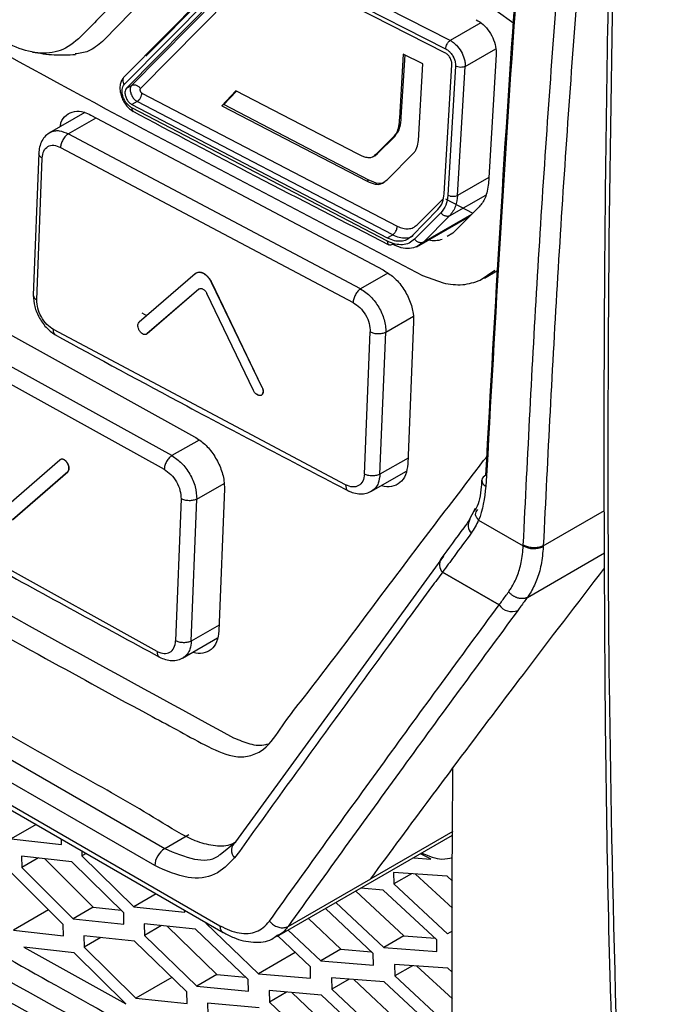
# Model space of a CAD drawing. Header units: millimetres. Extents: x 51 to 353, y -23 to 217.
# Tile 105 of 147: x 308.46 to 313.01, y 9.64 to 16.59. Entities that reach past the tile are written whole.
import ezdxf

# ---------------------------------------------------------------- set-up
doc = ezdxf.new("R2010")
doc.units = ezdxf.units.MM

msp = doc.modelspace()

# ---------------------------------------------------------------- linework, layer by layer
at = {"color": 7, "linetype": 'Continuous', "lineweight": 25}
for p, q in [((310.0526, 17.0576), (309.1998, 16.1945)), ((309.3482, 16.3368), (310.0744, 17.0717)), ((311.497, 16.4474), (310.2711, 17.0715)), ((309.1947, 16.1356), (310.0481, 16.9991)), ((310.0634, 16.9729), (309.2106, 16.1098)), ((309.246, 16.1302), (310.0988, 16.9933)), ((310.1612, 16.9715), (309.3089, 16.1088)), ((311.4599, 16.3606), (310.2341, 16.9847)), ((310.238, 17.0122), (311.4647, 16.3878)), ((311.8215, 16.6583), (311.9472, 16.5701)), ((311.1648, 16.3512), (311.1377, 15.8977)), ((311.1506, 15.9051), (311.1776, 16.3448)), ((311.3046, 16.281), (311.1648, 16.3512)), ((311.8211, 16.3485), (311.7664, 15.4382)), ((311.2725, 15.7416), (311.3046, 16.281)), ((311.4547, 15.3648), (311.5091, 16.2749)), ((311.5348, 16.2654), (311.4803, 15.3549)), ((311.5483, 15.3534), (311.6027, 16.2635)), ((309.2106, 16.1098), (309.246, 16.1302)), ((309.3194, 16.0761), (311.1233, 15.1355)), ((309.9834, 16.0916), (309.8834, 15.9867)), ((309.8978, 15.9951), (309.9883, 16.0891)), ((310.8414, 15.6477), (309.9834, 16.0916)), ((309.2856, 16.0163), (309.2481, 15.9948)), ((309.2481, 15.9948), (311.0528, 15.0538)), ((311.0907, 15.0753), (309.2856, 16.0163)), ((309.8978, 15.9951), (309.8834, 15.9867)), ((310.9227, 15.4605), (309.8978, 15.9951)), ((308.9158, 15.9389), (308.6658, 15.7948)), ((308.9596, 15.9206), (311.0245, 14.8265)), ((311.0541, 15.0298), (309.2482, 15.9713)), ((309.2482, 15.9713), (309.2484, 15.9689)), ((309.8834, 15.9867), (310.9114, 15.454)), ((311.1506, 15.9051), (311.1377, 15.8977)), ((310.8639, 14.6932), (308.7995, 15.7875)), ((311.0921, 15.7629), (310.9712, 15.6419)), ((310.984, 15.6492), (311.1047, 15.7702)), ((311.1047, 15.7702), (311.0921, 15.7629)), ((308.5907, 15.6519), (308.5526, 14.649)), ((308.7445, 15.6917), (310.8107, 14.5966)), ((310.964, 15.6337), (310.984, 15.6492)), ((310.984, 15.6492), (310.9712, 15.6419)), ((311.0509, 15.464), (311.2365, 15.6503)), ((308.5774, 14.6155), (308.6155, 15.6171)), ((310.9515, 15.6261), (310.9709, 15.6372)), ((310.9227, 15.4605), (310.9114, 15.454)), ((311.2635, 15.1455), (311.4491, 15.3319)), ((311.4626, 15.3279), (311.6559, 15.2269)), ((311.2248, 15.0662), (311.4105, 15.2526)), ((311.4312, 15.2301), (311.2453, 15.0435)), ((311.7009, 15.2722), (311.515, 15.0856)), ((311.262, 14.9905), (311.6335, 15.2045)), ((311.3071, 15.0226), (311.4928, 15.2091)), ((311.0528, 15.0538), (311.0907, 15.0753)), ((311.0544, 15.0272), (311.0541, 15.0298)), ((311.515, 15.0856), (311.4759, 15.0626)), ((307.525, 14.8472), (309.6915, 13.6487)), ((311.7083, 14.7542), (311.8112, 14.8257)), ((311.7386, 14.7698), (311.839, 14.8276)), ((309.6957, 14.7995), (309.2998, 14.4572)), ((309.813, 14.7388), (309.8116, 14.738)), ((310.1692, 13.9968), (309.813, 14.7388)), ((311.3019, 14.7882), (311.446, 14.735)), ((309.5315, 13.5157), (307.3652, 14.7144)), ((309.721, 14.6907), (309.3554, 14.3747)), ((309.7224, 14.6916), (309.3568, 14.3755)), ((309.7224, 14.6916), (309.721, 14.6907)), ((310.1678, 13.996), (309.8116, 14.738)), ((307.3094, 14.6193), (309.4766, 13.4192)), ((310.1075, 13.975), (309.7789, 14.66)), ((309.3536, 14.5038), (309.3211, 14.5211)), ((310.7581, 13.3089), (308.6953, 14.4058)), ((311.2388, 14.4603), (311.1976, 13.4568)), ((309.3568, 14.3755), (309.3554, 14.3747)), ((310.8911, 13.3855), (310.9321, 14.3894)), ((311.0008, 13.3842), (311.0418, 14.3876)), ((303.3119, 13.9831), (309.8709, 10.1966)), ((303.8495, 13.9927), (309.4808, 10.7418)), ((310.1692, 13.9968), (310.1678, 13.996)), ((303.3319, 13.936), (309.8925, 10.1487)), ((309.41, 10.6209), (303.7788, 13.8718)), ((308.7491, 13.4907), (308.7402, 13.4855)), ((308.3802, 13.1723), (308.7404, 13.4852)), ((308.405, 13.0632), (308.7955, 13.4024)), ((308.4064, 13.064), (308.7969, 13.4032)), ((308.7969, 13.4032), (308.7955, 13.4024)), ((310.9361, 13.2623), (311.1871, 13.4069)), ((309.4275, 12.1335), (307.2604, 13.3337)), ((309.9021, 13.2803), (309.8628, 12.2779)), ((309.5964, 13.2107), (309.5572, 12.2083)), ((309.6681, 12.2065), (309.7072, 13.2089)), ((311.673, 13.1422), (311.6259, 13.0519)), ((311.6976, 13.0605), (311.6976, 13.0605)), ((311.6976, 13.0605), (312.0124, 12.8787)), ((312.154, 12.8789), (312.1541, 12.8789)), ((309.9835, 10.79), (311.4515, 12.8058)), ((312.0424, 12.5152), (312.5868, 12.8288)), ((311.442, 12.6928), (311.8421, 12.4619)), ((311.8421, 12.4618), (311.442, 12.6927)), ((312.0423, 12.5152), (312.0424, 12.5152)), ((309.6062, 12.0862), (309.8526, 12.2281)), ((308.5723, 10.9108), (308.3958, 10.8091)), ((311.5143, 10.8614), (310.9358, 10.5282)), ((308.3958, 10.8091), (308.7514, 10.7695)), ((308.7514, 10.7695), (308.7506, 10.8079)), ((309.4808, 10.7418), (309.6512, 10.84)), ((309.8724, 10.7002), (309.9835, 10.79)), ((310.2731, 10.1199), (311.5142, 10.8348)), ((308.895, 10.7245), (308.8957, 10.6895)), ((308.9257, 10.7068), (308.8957, 10.6895)), ((308.8251, 10.6488), (308.4692, 10.6882)), ((308.4692, 10.6882), (308.471, 10.6076)), ((308.5881, 10.675), (308.471, 10.6076)), ((308.6315, 10.6702), (308.9759, 10.3273)), ((309.1907, 10.2883), (308.8251, 10.6488)), ((308.8957, 10.6895), (309.2617, 10.3293)), ((311.2389, 10.6763), (311.3607, 10.6674)), ((311.3575, 10.6689), (311.2876, 10.7043)), ((311.3607, 10.6674), (311.3575, 10.6689)), ((308.7643, 10.2054), (308.4014, 10.5674)), ((308.471, 10.6076), (308.8344, 10.2458)), ((311.4747, 10.5456), (311.0972, 10.5726)), ((311.0972, 10.5726), (311.0978, 10.4913)), ((310.3517, 10.1918), (310.9358, 10.5282)), ((311.2233, 10.5636), (311.0978, 10.4913)), ((311.2519, 10.5615), (311.5123, 10.3202)), ((311.513, 10.5104), (311.4747, 10.5456)), ((310.831, 10.4413), (311.1694, 10.1242)), ((311.0231, 10.4482), (310.8645, 10.4606)), ((311.4027, 10.0958), (311.0231, 10.4482)), ((311.0978, 10.4913), (311.4778, 10.1391)), ((309.4208, 10.421), (309.2617, 10.3293)), ((310.6893, 10.3597), (311.0276, 10.0425)), ((308.6609, 10.3086), (308.4121, 10.1653)), ((308.9759, 10.3273), (308.8344, 10.2458)), ((308.9759, 10.3273), (309.1723, 10.3064)), ((309.2617, 10.3293), (309.6236, 10.2933)), ((309.6236, 10.2933), (309.6234, 10.304)), ((310.9535, 9.9997), (310.6154, 10.3171)), ((308.8344, 10.2458), (309.1925, 10.2077)), ((309.1925, 10.2077), (309.1907, 10.2883)), ((310.495, 10.2477), (310.7242, 10.0304)), ((308.4121, 10.1653), (308.7665, 10.1249)), ((308.7665, 10.1249), (308.7643, 10.2054)), ((309.6985, 10.1733), (309.3362, 10.209)), ((309.3362, 10.209), (309.338, 10.1284)), ((309.4573, 10.1971), (309.338, 10.1284)), ((309.4969, 10.1932), (309.849, 9.8516)), ((310.0702, 9.8162), (309.6985, 10.1733)), ((309.7703, 10.2192), (309.7704, 10.2148)), ((309.7742, 10.217), (309.7704, 10.2148)), ((309.7704, 10.2148), (310.1424, 9.858)), ((310.3517, 10.1918), (310.3517, 10.1918)), ((310.3533, 10.1661), (310.5825, 9.9488)), ((311.5117, 10.1586), (311.4778, 10.1391)), ((308.9086, 10.1254), (308.9107, 10.0449)), ((309.2671, 10.0874), (308.9086, 10.1254)), ((309.0283, 10.1127), (308.9107, 10.0449)), ((309.6361, 9.7289), (309.2671, 10.0874)), ((309.338, 10.1284), (309.7074, 9.7701)), ((310.5093, 9.9065), (310.2803, 10.124)), ((311.1694, 10.1242), (311.0276, 10.0425)), ((311.1694, 10.1242), (311.3897, 10.1078)), ((311.4036, 10.0146), (311.4027, 10.0958)), ((308.8407, 10.0045), (308.486, 10.0446)), ((308.486, 10.0446), (309.207, 9.6444)), ((308.9107, 10.0449), (309.2774, 9.6851)), ((310.7242, 10.0304), (310.5825, 9.9488)), ((310.7242, 10.0304), (310.9393, 10.013)), ((311.0276, 10.0425), (311.4036, 10.0146)), ((309.207, 9.6444), (308.8407, 10.0045)), ((310.4026, 10.0079), (310.1424, 9.858)), ((310.5825, 9.9488), (310.9546, 9.9187)), ((310.9546, 9.9187), (310.9535, 9.9997)), ((310.5107, 9.8257), (310.5093, 9.9065)), ((311.4804, 9.8957), (311.1041, 9.9233)), ((311.1041, 9.9233), (311.1052, 9.8423)), ((311.2298, 9.9141), (311.1052, 9.8423)), ((311.2602, 9.9119), (311.5119, 9.6794)), ((311.5107, 9.8679), (311.4804, 9.8957)), ((309.5309, 9.8311), (309.2774, 9.6851)), ((309.849, 9.8516), (309.7074, 9.7701)), ((309.849, 9.8516), (310.0534, 9.8323)), ((310.0719, 9.7356), (310.0702, 9.8162)), ((310.1424, 9.858), (310.5107, 9.8257)), ((310.6586, 9.8294), (310.66, 9.7486)), ((311.0311, 9.7995), (310.6586, 9.8294)), ((310.783, 9.8194), (310.66, 9.7486)), ((310.8161, 9.8168), (311.1799, 9.477)), ((311.1052, 9.8423), (311.486, 9.4906)), ((309.7074, 9.7701), (310.0719, 9.7356)), ((310.5868, 9.7063), (310.2182, 9.7384)), ((310.2182, 9.7384), (310.2199, 9.6577)), ((310.66, 9.7486), (311.0381, 9.3953)), ((311.4114, 9.4476), (311.0311, 9.7995)), ((309.2774, 9.6851), (309.6381, 9.6484)), ((309.6381, 9.6484), (309.6361, 9.7289)), ((310.3413, 9.7277), (310.2199, 9.6577)), ((310.3772, 9.7246), (310.737, 9.3846)), ((310.9645, 9.3528), (310.5868, 9.7063)), ((309.7828, 9.6503), (309.7848, 9.5698)), ((310.1476, 9.616), (309.7828, 9.6503)), ((310.2199, 9.6577), (310.5953, 9.3029))]:
    msp.add_line(p, q, dxfattribs=at)
at = {"color": 8, "linetype": 'Continuous', "lineweight": 25}
for p, q in [((311.7124, 16.5715), (311.497, 16.4474)), ((311.6027, 16.2635), (311.8197, 16.3885)), ((308.7995, 15.7875), (308.9966, 15.901)), ((311.7689, 15.4805), (311.5483, 15.3534)), ((311.4928, 15.2091), (311.7478, 15.356)), ((311.6479, 15.219), (311.3071, 15.0226)), ((311.3071, 15.0226), (311.263, 14.9919)), ((311.0563, 14.804), (310.8639, 14.6932)), ((311.0418, 14.3876), (311.2365, 14.4998)), ((309.7227, 13.6258), (309.5315, 13.5157)), ((311.1993, 13.4985), (311.0008, 13.3842)), ((309.7072, 13.2089), (309.8998, 13.3198)), ((312.1541, 12.8789), (312.587, 13.1283)), ((309.8645, 12.3196), (309.6681, 12.2065))]:
    msp.add_line(p, q, dxfattribs=at)
for centre, radius, start, end in [((308.5919, 14.6521), 0.0394, 184.58504, 248.44429), ((311.7672, 13.3442), 0.0475, 182.73676, 247.43709), ((311.7045, 13.0225), 0.0806, 148.16978, 222.48963), ((311.498, 12.7471), 0.078, 147.56978, 224.17143), ((311.5018, 12.7475), 0.081, 149.21259, 222.46621)]:
    msp.add_arc(centre, radius, start, end, dxfattribs=at)
at = {"color": 7, "linetype": 'Continuous', "lineweight": 25}
for centre, radius, start, end in [((311.7655, 13.3339), 0.0464, 110.95651, 170.01404), ((312.0891, 13.0177), 0.1587, 241.12049, 294.046), ((311.5432, 12.6886), 0.1013, 177.60608, 177.66658), ((311.9326, 12.5241), 0.1098, 214.51769, 292.14983), ((311.9433, 12.4576), 0.1013, 177.60608, 177.66658), ((311.9325, 12.524), 0.1097, 214.55586, 292.19797), ((310.0261, 10.7285), 0.0748, 124.71586, 225.86076), ((309.5639, 10.612), 0.1541, 122.6208, 176.67602)]:
    msp.add_arc(centre, radius, start, end, dxfattribs=at)
for points, knots in [([(313.1715, 27.2493), (313.1058, 26.3806), (312.9084, 23.773), (312.694, 19.4776), (312.6059, 15.2455), (312.6116, 11.0578), (312.6946, 8.5902), (312.7499, 6.9443)], [0, 0, 0, 0, 0.124595, 0.37404, 0.624036, 0.749224, 1, 1, 1, 1]), ([(312.9205, 24.1104), (312.8999, 23.8013), (312.8177, 22.5673), (312.7193, 20.4309), (312.6264, 17.7027), (312.5799, 14.9995), (312.5819, 12.324), (312.6024, 10.4889), (312.6338, 9.5531), (312.6359, 9.492)], [0, 0, 0, 0, 0.061832, 0.24688, 0.431928, 0.616976, 0.802025, 0.987075, 1, 1, 1, 1]), ([(309.9696, 10.7788), (309.9599, 10.7745), (309.9165, 10.7554), (309.8238, 10.7573), (309.6533, 10.802), (309.3458, 11.0021), (308.3852, 11.5331), (306.9437, 12.3847), (305.4336, 13.2492), (304.5219, 13.7793), (304.0834, 14.0282), (303.8407, 14.1777), (303.683, 14.3751), (303.5867, 14.5311), (303.4906, 14.7571), (303.3639, 15.1534), (303.0247, 16.1076), (302.6983, 17.0725), (302.4036, 17.9358), (302.2773, 18.3076), (302.151, 18.6785), (302.025, 19.0542), (302.0521, 19.3742), (302.0797, 19.9775), (302.1092, 20.4793), (302.1326, 20.8787)], [0, 0, 0, 0, 0.003253, 0.014515, 0.0258, 0.048741, 0.094726, 0.278664, 0.426734, 0.491885, 0.51748, 0.542657, 0.553917, 0.565228, 0.576619, 0.59945, 0.644311, 0.767609, 0.792017, 0.81666, 0.841612, 0.866576, 0.889371, 0.911944, 1, 1, 1, 1]), ([(311.7489, 13.3773), (311.8153, 14.5669), (311.9175, 16.3982), (312.1277, 18.8854), (312.2616, 20.177), (312.3273, 20.812)], [0, 0, 0, 0, 0.485197, 0.746904, 1, 1, 1, 1]), ([(312.3345, 20.8063), (312.2663, 20.1491), (312.1301, 18.8346), (311.9177, 16.3238), (311.8154, 14.4909), (311.749, 13.3003)], [0, 0, 0, 0, 0.259483, 0.518958, 1, 1, 1, 1]), ([(312.0128, 12.8839), (312.0444, 13.5166), (312.108, 14.7895), (312.2427, 16.722), (312.4053, 18.6752), (312.5419, 19.9898), (312.6102, 20.6471)], [0, 0, 0, 0, 0.247772, 0.498507, 0.74925, 1, 1, 1, 1]), ([(302.6429, 20.38), (302.63, 20.0164), (302.6154, 19.6076), (302.5815, 19.1642), (302.6217, 18.9606), (302.7474, 18.608), (303.0866, 17.4935), (303.4484, 16.3807), (303.787, 15.3766), (303.86, 15.1218), (303.9613, 14.9323), (304.0852, 14.7644), (304.4944, 14.4984), (305.4405, 13.9271), (306.8958, 13.0577), (308.3185, 12.2589), (309.2046, 11.7732), (309.5897, 11.5683), (309.7864, 11.4578), (309.961, 11.3818), (310.0921, 11.3927), (310.2131, 11.4539), (310.3089, 11.6118), (310.6792, 12.0796), (311.1166, 12.6764), (311.5564, 13.248), (311.7164, 13.4593), (311.7533, 13.5067), (311.7572, 13.5118)], [0, 0, 0, 0, 0.0689401, 0.077529, 0.0860099, 0.1032428, 0.1377119, 0.2755859, 0.2928206, 0.3100077, 0.318494, 0.3269393, 0.3439049, 0.4128418, 0.5506983, 0.6761477, 0.7313509, 0.7458097, 0.7602688, 0.7745246, 0.7829778, 0.7914337, 0.8086158, 0.8258505, 0.9368398, 0.9856754, 0.9984659, 1, 1, 1, 1]), ([(303.1796, 19.4771), (304.0199, 18.9384), (305.7213, 17.8479), (308.4305, 16.282), (310.3441, 15.2865), (311.3019, 14.7882)], [0, 0, 0, 0, 0.327726, 0.663541, 1, 1, 1, 1]), ([(309.6205, 17.218), (309.4654, 17.0608), (309.2679, 16.8606), (309.0296, 16.6199), (308.9051, 16.4884), (308.776, 16.3726), (308.6077, 16.3477), (308.4292, 16.3902), (308.2458, 16.4992), (307.8666, 16.7064), (307.2102, 17.0801), (306.5329, 17.4724), (306.0189, 17.7769), (305.7461, 17.9408), (305.493, 18.0911), (305.313, 18.2968), (305.2524, 18.4275), (305.2342, 18.4667)], [0, 0, 0, 0, 0.145243, 0.184965, 0.225385, 0.266082, 0.300971, 0.336445, 0.372972, 0.410087, 0.563608, 0.768585, 0.824399, 0.881099, 0.938203, 0.981451, 1, 1, 1, 1]), ([(309.8034, 17.2149), (309.6749, 17.085), (309.4177, 16.8252), (309.166, 16.5683), (309.0401, 16.4399)], [0, 0, 0, 0, 0.499991, 1, 1, 1, 1]), ([(311.6803, 16.5938), (311.6972, 16.5835), (311.731, 16.5628), (311.7745, 16.5111), (311.806, 16.4512), (311.8213, 16.3943), (311.8212, 16.3617), (311.8211, 16.3485)], [0, 0, 0, 0, 0.214174, 0.428377, 0.641944, 0.85527, 1, 1, 1, 1]), ([(309.0401, 16.4399), (309.009, 16.4132), (308.9539, 16.3661), (308.8808, 16.356), (308.849, 16.3516)], [0, 0, 0, 0, 0.5660113, 1, 1, 1, 1]), ([(311.4647, 16.3878), (311.4652, 16.3932), (311.4658, 16.3986), (311.4676, 16.405), (311.4695, 16.411), (311.4721, 16.4169), (311.4748, 16.4217), (311.4748, 16.4218), (311.4748, 16.4218), (311.4749, 16.422), (311.4753, 16.4227), (311.4769, 16.4254), (311.4806, 16.4313), (311.4876, 16.4401), (311.4936, 16.4448), (311.497, 16.4474)], [0, 0, 0, 0, 0.241139, 0.245033, 0.277356, 0.499886, 0.499919, 0.500016, 0.500404, 0.50195, 0.508123, 0.532791, 0.630953, 0.790741, 1, 1, 1, 1]), ([(311.497, 16.4474), (311.5046, 16.443), (311.5195, 16.4341), (311.5468, 16.4094), (311.5761, 16.3707), (311.5948, 16.326), (311.6025, 16.2898), (311.6027, 16.2724), (311.6027, 16.2635)], [0, 0, 0, 0, 0.130305, 0.25721, 0.499781, 0.741559, 0.868826, 1, 1, 1, 1]), ([(308.5458, 16.3654), (308.5971, 16.3572), (308.6985, 16.341), (308.8009, 16.3458), (308.8515, 16.3481)], [0, 0, 0, 0, 0.506499, 1, 1, 1, 1]), ([(311.5091, 16.2749), (311.5088, 16.283), (311.5081, 16.2994), (311.497, 16.3251), (311.4804, 16.3475), (311.4668, 16.3562), (311.4599, 16.3606)], [0, 0, 0, 0, 0.251394, 0.501628, 0.751046, 1, 1, 1, 1]), ([(311.4647, 16.3878), (311.4669, 16.3866), (311.4731, 16.3833), (311.4849, 16.3749), (311.5009, 16.3597), (311.5114, 16.3451), (311.5164, 16.3364), (311.5165, 16.3363), (311.5167, 16.3359), (311.5175, 16.3345), (311.5207, 16.3287), (311.5234, 16.3229), (311.5259, 16.3167), (311.5282, 16.3106), (311.534, 16.2926), (311.5345, 16.2769), (311.5348, 16.2654)], [0, 0, 0, 0, 0.056082, 0.158106, 0.305996, 0.498949, 0.499033, 0.499649, 0.501318, 0.507561, 0.531672, 0.626385, 0.630281, 0.662499, 0.753417, 1, 1, 1, 1]), ([(311.6027, 16.2635), (311.5981, 16.2617), (311.5883, 16.258), (311.5693, 16.2567), (311.5501, 16.2591), (311.5398, 16.2634), (311.5348, 16.2654)], [0, 0, 0, 0, 0.241046, 0.500029, 0.758996, 1, 1, 1, 1]), ([(309.1874, 16.1812), (309.1819, 16.1741), (309.1711, 16.1598), (309.1638, 16.1293), (309.1639, 16.0948), (309.1718, 16.0581), (309.1867, 16.0223), (309.2072, 15.99), (309.2317, 15.9631), (309.2495, 15.9518), (309.2583, 15.9462)], [0, 0, 0, 0, 0.12769, 0.25441, 0.380532, 0.505876, 0.630968, 0.755045, 0.877999, 1, 1, 1, 1]), ([(309.2482, 15.9713), (309.2416, 15.9755), (309.2284, 15.9839), (309.2103, 16.0034), (309.1955, 16.0263), (309.1847, 16.0514), (309.179, 16.0768), (309.1787, 16.1004), (309.1836, 16.1212), (309.191, 16.1308), (309.1947, 16.1356)], [0, 0, 0, 0, 0.124954, 0.249714, 0.374641, 0.499756, 0.624456, 0.749384, 0.874422, 1, 1, 1, 1]), ([(309.1998, 16.1945), (309.1959, 16.1916), (309.19, 16.1871), (309.1857, 16.1777), (309.184, 16.1695), (309.1842, 16.1607), (309.1867, 16.149), (309.1916, 16.1409), (309.1947, 16.1356)], [0, 0, 0, 0, 0.239494, 0.368385, 0.5, 0.631615, 0.760505, 1, 1, 1, 1]), ([(309.246, 16.1302), (309.2506, 16.132), (309.2578, 16.1348), (309.2693, 16.1342), (309.2785, 16.132), (309.2875, 16.128), (309.2985, 16.121), (309.3048, 16.1136), (309.3089, 16.1088)], [0, 0, 0, 0, 0.23943, 0.368344, 0.5, 0.631656, 0.76057, 1, 1, 1, 1]), ([(309.1997, 16.081), (309.1997, 16.0769), (309.1998, 16.0687), (309.2034, 16.0513), (309.2124, 16.0299), (309.2288, 16.0078), (309.2417, 15.9991), (309.2481, 15.9948)], [0, 0, 0, 0, 0.131843, 0.261823, 0.514998, 0.761012, 1, 1, 1, 1]), ([(309.2364, 16.1022), (309.2366, 16.0981), (309.2369, 16.09), (309.2409, 16.0728), (309.2502, 16.0516), (309.2667, 16.0294), (309.2793, 16.0206), (309.2856, 16.0163)], [0, 0, 0, 0, 0.1316, 0.261437, 0.514564, 0.76075, 1, 1, 1, 1]), ([(309.2856, 16.0163), (309.2897, 16.0194), (309.2983, 16.0259), (309.3095, 16.0417), (309.3174, 16.0596), (309.3188, 16.0707), (309.3194, 16.0761)], [0, 0, 0, 0, 0.2408458, 0.5000656, 0.759249, 1, 1, 1, 1]), ([(309.3089, 16.1088), (309.3081, 16.1078), (309.3067, 16.1059), (309.3057, 16.1018), (309.3057, 16.0971), (309.3068, 16.0921), (309.309, 16.0871), (309.3119, 16.0826), (309.3155, 16.0786), (309.3181, 16.0769), (309.3194, 16.0761)], [0, 0, 0, 0, 0.125246, 0.250253, 0.375339, 0.500609, 0.62511, 0.749546, 0.874317, 1, 1, 1, 1]), ([(308.7423, 15.8389), (308.7438, 15.8481), (308.7495, 15.8834), (308.7839, 15.9238), (308.8406, 15.9509), (308.9032, 15.9471), (308.9437, 15.9281), (308.9596, 15.9206)], [0, 0, 0, 0, 0.087198, 0.337131, 0.587157, 0.83711, 1, 1, 1, 1]), ([(309.2474, 15.952), (309.5379, 15.7973), (310.1378, 15.4778), (310.749, 15.1656), (311.0642, 15.0046)], [0, 0, 0, 0, 0.484376, 1, 1, 1, 1]), ([(309.2484, 15.9689), (309.2489, 15.964), (309.2496, 15.9565), (309.2538, 15.9495), (309.2568, 15.9473), (309.2583, 15.9462)], [0, 0, 0, 0, 0.484613, 0.744433, 1, 1, 1, 1]), ([(311.1377, 15.8977), (311.137, 15.884), (311.1348, 15.8447), (311.1218, 15.795), (311.1, 15.7715), (311.0921, 15.7629)], [0, 0, 0, 0, 0.2554297, 0.7286984, 1, 1, 1, 1]), ([(311.1047, 15.7702), (311.1197, 15.79), (311.1466, 15.8254), (311.1494, 15.8807), (311.1506, 15.9051)], [0, 0, 0, 0, 0.5580955, 1, 1, 1, 1]), ([(308.672, 15.7984), (308.6606, 15.7906), (308.6376, 15.775), (308.6122, 15.7389), (308.5949, 15.6962), (308.592, 15.664), (308.5906, 15.6481)], [0, 0, 0, 0, 0.253966, 0.50742, 0.757183, 1, 1, 1, 1]), ([(308.7995, 15.7875), (308.7928, 15.7825), (308.7788, 15.7723), (308.7606, 15.7469), (308.7477, 15.7181), (308.7455, 15.7003), (308.7445, 15.6917)], [0, 0, 0, 0, 0.240691, 0.5, 0.759309, 1, 1, 1, 1]), ([(311.2365, 15.6503), (311.2415, 15.6561), (311.2516, 15.6677), (311.2663, 15.6966), (311.27, 15.7238), (311.2725, 15.7416)], [0, 0, 0, 0, 0.254635, 0.509311, 1, 1, 1, 1]), ([(308.6155, 15.6171), (308.6181, 15.6348), (308.6232, 15.67), (308.6535, 15.7013), (308.6956, 15.7119), (308.7282, 15.6985), (308.7445, 15.6917)], [0, 0, 0, 0, 0.249998, 0.499787, 0.749458, 1, 1, 1, 1]), ([(310.9712, 15.6419), (310.96, 15.6321), (310.9409, 15.6156), (310.8931, 15.6211), (310.8615, 15.6374), (310.8414, 15.6477)], [0, 0, 0, 0, 0.345587, 0.584751, 1, 1, 1, 1]), ([(310.9114, 15.454), (310.9304, 15.4451), (310.9638, 15.4296), (311.0148, 15.4314), (311.0376, 15.452), (311.0509, 15.464)], [0, 0, 0, 0, 0.352486, 0.621585, 1, 1, 1, 1]), ([(311.0331, 15.4479), (311.0323, 15.4472), (311.0214, 15.4385), (310.9846, 15.4329), (310.9462, 15.4501), (310.9227, 15.4605)], [0, 0, 0, 0, 0.030142, 0.407569, 1, 1, 1, 1]), ([(311.7664, 15.4382), (311.7612, 15.4014), (311.7519, 15.3348), (311.7167, 15.2915), (311.7009, 15.2722)], [0, 0, 0, 0, 0.552831, 1, 1, 1, 1]), ([(311.4105, 15.2526), (311.4233, 15.269), (311.4466, 15.299), (311.4521, 15.3443), (311.4547, 15.3648)], [0, 0, 0, 0, 0.546842, 1, 1, 1, 1]), ([(311.4803, 15.3549), (311.477, 15.3298), (311.4704, 15.2797), (311.4443, 15.2466), (311.4312, 15.2301)], [0, 0, 0, 0, 0.499304, 1, 1, 1, 1]), ([(311.4803, 15.3549), (311.4854, 15.3527), (311.4909, 15.3503), (311.4984, 15.3485), (311.5043, 15.3474), (311.5163, 15.3463), (311.5336, 15.3476), (311.5435, 15.3515), (311.5483, 15.3534)], [0, 0, 0, 0, 0.246612, 0.271067, 0.319734, 0.491564, 0.754919, 1, 1, 1, 1]), ([(311.5483, 15.3534), (311.5452, 15.3269), (311.5385, 15.2686), (311.509, 15.2302), (311.4928, 15.2091)], [0, 0, 0, 0, 0.452914, 1, 1, 1, 1]), ([(311.4928, 15.2091), (311.4883, 15.2074), (311.4813, 15.2047), (311.4702, 15.2053), (311.4612, 15.2075), (311.4524, 15.2114), (311.4416, 15.2182), (311.4353, 15.2254), (311.4312, 15.2301)], [0, 0, 0, 0, 0.239756, 0.368553, 0.5, 0.631447, 0.760244, 1, 1, 1, 1]), ([(311.0907, 15.0753), (311.0947, 15.0784), (311.103, 15.085), (311.1129, 15.0994), (311.1182, 15.1111), (311.1203, 15.1171), (311.1223, 15.1245), (311.1228, 15.1301), (311.1233, 15.1355)], [0, 0, 0, 0, 0.240791, 0.499879, 0.683476, 0.750674, 0.760025, 1, 1, 1, 1]), ([(311.1233, 15.1355), (311.1366, 15.1298), (311.1633, 15.1184), (311.2016, 15.1157), (311.2365, 15.1236), (311.2545, 15.1382), (311.2635, 15.1455)], [0, 0, 0, 0, 0.249949, 0.49975, 0.749457, 1, 1, 1, 1]), ([(311.0528, 15.0538), (311.0694, 15.0467), (311.1021, 15.0326), (311.1492, 15.0297), (311.1918, 15.0392), (311.2138, 15.0572), (311.2248, 15.0662)], [0, 0, 0, 0, 0.252691, 0.500364, 0.750191, 1, 1, 1, 1]), ([(311.2453, 15.0435), (311.2331, 15.0336), (311.2086, 15.0135), (311.1611, 15.0029), (311.1088, 15.0064), (311.0723, 15.022), (311.0541, 15.0298)], [0, 0, 0, 0, 0.249493, 0.499708, 0.749415, 1, 1, 1, 1]), ([(311.0874, 15.008), (311.0833, 15.0059), (311.0769, 15.0025), (311.0693, 15.0025), (311.064, 15.0043), (311.0597, 15.008), (311.0555, 15.0148), (311.0549, 15.0223), (311.0544, 15.0272)], [0, 0, 0, 0, 0.237228, 0.365473, 0.496879, 0.628742, 0.758299, 1, 1, 1, 1]), ([(311.3071, 15.0226), (311.3025, 15.0209), (311.2956, 15.0181), (311.2843, 15.0188), (311.2754, 15.0209), (311.2665, 15.0248), (311.2557, 15.0316), (311.2494, 15.0388), (311.2453, 15.0435)], [0, 0, 0, 0, 0.239767, 0.368632, 0.500001, 0.63137, 0.760234, 1, 1, 1, 1]), ([(311.4394, 15.0411), (311.4093, 15.0337), (311.379, 15.0262), (311.3449, 15.038), (311.3446, 15.0381)], [0, 0, 0, 0, 0.992738, 1, 1, 1, 1]), ([(311.263, 14.9919), (311.2457, 14.9863), (311.2112, 14.9752), (311.1504, 14.9806), (311.1085, 14.9988), (311.0874, 15.008)], [0, 0, 0, 0, 0.33303, 0.663198, 1, 1, 1, 1]), ([(309.8116, 14.738), (309.808, 14.7447), (309.8009, 14.758), (309.787, 14.7757), (309.7715, 14.7904), (309.7549, 14.8014), (309.7381, 14.8081), (309.7221, 14.8101), (309.7074, 14.8077), (309.6996, 14.8023), (309.6957, 14.7995)], [0, 0, 0, 0, 0.1249975, 0.2497912, 0.3747723, 0.4997896, 0.6245864, 0.7495534, 0.8745811, 1, 1, 1, 1]), ([(309.813, 14.7388), (309.8094, 14.7455), (309.8024, 14.7589), (309.7884, 14.7765), (309.7729, 14.7912), (309.7563, 14.8022), (309.7395, 14.8089), (309.7235, 14.8109), (309.7088, 14.8085), (309.701, 14.8031), (309.6971, 14.8003)], [0, 0, 0, 0, 0.124998, 0.249791, 0.374772, 0.49979, 0.624586, 0.749553, 0.874581, 1, 1, 1, 1]), ([(311.0245, 14.8265), (311.0496, 14.8108), (311.0998, 14.7794), (311.1653, 14.7017), (311.2135, 14.6121), (311.2376, 14.5277), (311.2384, 14.4796), (311.2388, 14.4603)], [0, 0, 0, 0, 0.2146231, 0.4292631, 0.6435113, 0.8574924, 1, 1, 1, 1]), ([(309.9696, 11.5215), (309.0041, 12.0477), (307.4978, 12.8685), (305.824, 13.8603), (304.9105, 14.4163), (304.5132, 14.6636), (304.3384, 14.7724)], [0, 0, 0, 0, 0.499987, 0.77998, 0.903188, 1, 1, 1, 1]), ([(311.446, 14.735), (311.4935, 14.7276), (311.588, 14.7128), (311.6683, 14.7405), (311.7083, 14.7542)], [0, 0, 0, 0, 0.502871, 1, 1, 1, 1]), ([(309.721, 14.6907), (309.723, 14.6921), (309.7268, 14.6948), (309.7342, 14.696), (309.7422, 14.6951), (309.7506, 14.6917), (309.7589, 14.6862), (309.7666, 14.6789), (309.7736, 14.67), (309.7772, 14.6633), (309.7789, 14.66)], [0, 0, 0, 0, 0.125001, 0.249795, 0.374788, 0.499793, 0.624585, 0.749568, 0.874585, 1, 1, 1, 1]), ([(310.8639, 14.6932), (310.8574, 14.6881), (310.8439, 14.6776), (310.8263, 14.652), (310.8138, 14.623), (310.8117, 14.6052), (310.8107, 14.5966)], [0, 0, 0, 0, 0.240728, 0.5, 0.759273, 1, 1, 1, 1]), ([(310.8639, 14.6932), (310.8765, 14.6855), (310.9014, 14.6706), (310.9468, 14.6291), (310.9957, 14.5647), (311.0275, 14.4904), (311.0408, 14.4305), (311.0415, 14.402), (311.0418, 14.3876)], [0, 0, 0, 0, 0.132134, 0.259644, 0.499748, 0.744254, 0.870859, 1, 1, 1, 1]), ([(308.5526, 14.6485), (308.5541, 14.622), (308.5573, 14.5691), (308.5938, 14.4843), (308.6476, 14.4097), (308.6912, 14.3803), (308.7131, 14.3656)], [0, 0, 0, 0, 0.249993, 0.499647, 0.749715, 1, 1, 1, 1]), ([(308.6953, 14.4058), (308.6792, 14.4168), (308.6471, 14.4388), (308.6076, 14.494), (308.5808, 14.5566), (308.5785, 14.5958), (308.5774, 14.6155)], [0, 0, 0, 0, 0.250099, 0.49991, 0.749534, 1, 1, 1, 1]), ([(310.8107, 14.5966), (310.8272, 14.5859), (310.8603, 14.5646), (310.901, 14.5103), (310.9286, 14.4483), (310.931, 14.4091), (310.9322, 14.3894)], [0, 0, 0, 0, 0.2500716, 0.4998566, 0.7494973, 1, 1, 1, 1]), ([(309.3554, 14.3747), (309.3518, 14.3726), (309.3448, 14.3684), (309.3304, 14.3711), (309.3159, 14.3801), (309.3031, 14.3947), (309.294, 14.4126), (309.2902, 14.4308), (309.2917, 14.4473), (309.2971, 14.4539), (309.2998, 14.4572)], [0, 0, 0, 0, 0.1249226, 0.2498908, 0.3748815, 0.4998749, 0.6248494, 0.7497794, 0.8746986, 1, 1, 1, 1]), ([(308.6992, 14.3732), (309.0106, 14.2036), (309.6988, 13.8288), (310.4017, 13.4631), (310.7865, 13.263)], [0, 0, 0, 0, 0.452482, 1, 1, 1, 1]), ([(310.9322, 14.3894), (310.9405, 14.3861), (310.9572, 14.3794), (310.9876, 14.3765), (311.0178, 14.3784), (311.0338, 14.3846), (311.0418, 14.3876)], [0, 0, 0, 0, 0.249052, 0.499998, 0.75095, 1, 1, 1, 1]), ([(310.1678, 13.996), (310.1702, 13.99), (310.1749, 13.9779), (310.1751, 13.9606), (310.1699, 13.9471), (310.1598, 13.9395), (310.1463, 13.9388), (310.1315, 13.9453), (310.1174, 13.9578), (310.1108, 13.9692), (310.1075, 13.975)], [0, 0, 0, 0, 0.1249198, 0.2498955, 0.3748977, 0.4998987, 0.6248739, 0.7497993, 0.8747081, 1, 1, 1, 1]), ([(310.1692, 13.9968), (310.1716, 13.9908), (310.1763, 13.9787), (310.1765, 13.9614), (310.1713, 13.9479), (310.1612, 13.9404), (310.1477, 13.9394), (310.1379, 13.9445), (310.133, 13.9471)], [0, 0, 0, 0, 0.166604, 0.333283, 0.499997, 0.66671, 0.833388, 1, 1, 1, 1]), ([(309.6915, 13.6487), (309.7161, 13.6327), (309.7653, 13.6007), (309.8297, 13.5223), (309.877, 13.4322), (309.9008, 13.3476), (309.9017, 13.2995), (309.9021, 13.2803)], [0, 0, 0, 0, 0.214503, 0.429014, 0.643347, 0.857625, 1, 1, 1, 1]), ([(308.7955, 13.4024), (308.7982, 13.4057), (308.8036, 13.4123), (308.8051, 13.4287), (308.8012, 13.447), (308.7923, 13.4649), (308.7796, 13.4796), (308.7652, 13.4887), (308.751, 13.4914), (308.7439, 13.4873), (308.7404, 13.4852)], [0, 0, 0, 0, 0.124923, 0.249892, 0.374884, 0.499878, 0.624852, 0.749782, 0.8747, 1, 1, 1, 1]), ([(308.7969, 13.4032), (308.7982, 13.4045), (308.8007, 13.407), (308.8034, 13.4122), (308.8051, 13.4182), (308.8059, 13.425), (308.8055, 13.4324), (308.8042, 13.4401), (308.8019, 13.4479), (308.7987, 13.4556), (308.7946, 13.4631), (308.7898, 13.4699), (308.7844, 13.4761), (308.7787, 13.4814), (308.7726, 13.4856), (308.7665, 13.4887), (308.7604, 13.4905), (308.7546, 13.4911), (308.7492, 13.4903), (308.7455, 13.4887), (308.7431, 13.4871), (308.7423, 13.4864), (308.7418, 13.486)], [0, 0, 0, 0, 0.053023, 0.107571, 0.160594, 0.215144, 0.268148, 0.322682, 0.375625, 0.430096, 0.482972, 0.537374, 0.590208, 0.644563, 0.697397, 0.751751, 0.804626, 0.85902, 0.91196, 0.966421, 0.983187, 1, 1, 1, 1]), ([(309.5315, 13.5157), (309.5248, 13.5107), (309.511, 13.5003), (309.493, 13.4748), (309.4802, 13.4459), (309.4781, 13.4281), (309.4771, 13.4195)], [0, 0, 0, 0, 0.240679, 0.500001, 0.759322, 1, 1, 1, 1]), ([(309.5315, 13.5157), (309.5549, 13.4997), (309.6019, 13.4676), (309.6605, 13.3872), (309.7011, 13.2955), (309.7052, 13.2378), (309.7072, 13.2089)], [0, 0, 0, 0, 0.2477446, 0.4969599, 0.7476956, 1, 1, 1, 1]), ([(309.4766, 13.4192), (309.4928, 13.4083), (309.5253, 13.3865), (309.5653, 13.3317), (309.5924, 13.2693), (309.5948, 13.2301), (309.5959, 13.2104)], [0, 0, 0, 0, 0.2501, 0.499911, 0.749533, 1, 1, 1, 1]), ([(311.1976, 13.4568), (311.1939, 13.4298), (311.1866, 13.376), (311.1448, 13.3203), (311.0853, 13.2942), (311.0358, 13.2927), (311.0093, 13.3032), (311.008, 13.3037)], [0, 0, 0, 0, 0.246486, 0.492953, 0.739875, 0.987073, 1, 1, 1, 1]), ([(310.8911, 13.3855), (310.8884, 13.3679), (310.8831, 13.3326), (310.8518, 13.3008), (310.8084, 13.2895), (310.7749, 13.3024), (310.7581, 13.3089)], [0, 0, 0, 0, 0.249887, 0.499642, 0.749362, 1, 1, 1, 1]), ([(311.0008, 13.3842), (310.9932, 13.381), (310.9775, 13.3745), (310.9467, 13.3718), (310.9156, 13.3752), (310.8991, 13.3822), (310.8911, 13.3855)], [0, 0, 0, 0, 0.240842, 0.499996, 0.759152, 1, 1, 1, 1]), ([(307.277, 13.2945), (307.6, 13.1112), (308.3138, 12.7061), (309.0435, 12.3105), (309.443, 12.0939)], [0, 0, 0, 0, 0.452482, 1, 1, 1, 1]), ([(311.7184, 13.3422), (311.7178, 13.3264), (311.715, 13.2512), (311.6983, 13.1712), (311.6713, 13.1303), (311.6669, 13.1237)], [0, 0, 0, 0, 0.181518, 0.867877, 1, 1, 1, 1]), ([(311.749, 13.3003), (311.7381, 13.2147), (311.7271, 13.1291), (311.6976, 13.0605), (311.6976, 13.0605)], [0, 0, 0, 0, 0.9999623, 1, 1, 1, 1]), ([(310.7722, 13.2704), (310.7868, 13.2637), (310.8163, 13.2503), (310.8622, 13.2444), (310.9064, 13.2487), (310.9315, 13.2608), (310.9441, 13.2669)], [0, 0, 0, 0, 0.244536, 0.494171, 0.746654, 1, 1, 1, 1]), ([(311.6354, 13.064), (311.6212, 13.0449), (311.5533, 12.9531), (311.4857, 12.8615), (311.4323, 12.789)], [0, 0, 0, 0, 0.208619, 1, 1, 1, 1]), ([(311.6976, 13.0605), (311.6976, 13.0605), (311.683, 13.0265), (311.6641, 12.9973), (311.6451, 12.9681)], [0, 0, 0, 0, 0.000076, 1, 1, 1, 1]), ([(311.6451, 12.9681), (311.6047, 12.9133), (311.5369, 12.8215), (311.4693, 12.7299), (311.442, 12.6928)], [0, 0, 0, 0, 0.596066, 1, 1, 1, 1]), ([(311.9101, 12.5541), (311.9159, 12.5628), (311.93, 12.5841), (311.9502, 12.6204), (311.9701, 12.6638), (311.9864, 12.711), (311.9988, 12.7628), (312.0076, 12.8188), (312.0112, 12.8585), (312.0124, 12.8787), (312.0124, 12.8787)], [0, 0, 0, 0, 0.1022382, 0.2483876, 0.3951378, 0.541268, 0.6884497, 0.8437909, 0.9999744, 1, 1, 1, 1]), ([(312.0124, 12.8787), (312.0124, 12.8787), (312.0125, 12.8805), (312.0126, 12.8822), (312.0128, 12.8839)], [0, 0, 0, 0, 0.001934, 1, 1, 1, 1]), ([(312.154, 12.8789), (312.1453, 12.8753), (312.1279, 12.868), (312.0946, 12.8642), (312.0606, 12.8665), (312.035, 12.8733), (312.02, 12.8798), (312.0147, 12.8828), (312.0128, 12.8839)], [0, 0, 0, 0, 0.214646, 0.429292, 0.64394, 0.858591, 0.949657, 1, 1, 1, 1]), ([(312.1538, 12.8728), (312.1521, 12.8509), (312.1489, 12.8071), (312.1392, 12.7456), (312.1257, 12.688), (312.1079, 12.6358), (312.0862, 12.5878), (312.064, 12.5482), (312.0488, 12.5246), (312.0423, 12.5152), (312.0423, 12.5152)], [0, 0, 0, 0, 0.154494, 0.309761, 0.458071, 0.607432, 0.752404, 0.898046, 0.999981, 1, 1, 1, 1]), ([(312.1541, 12.8789), (312.1541, 12.8789), (312.154, 12.8769), (312.1539, 12.8748), (312.1538, 12.8728)], [0, 0, 0, 0, 0.001623, 1, 1, 1, 1]), ([(311.442, 12.6927), (311.4165, 12.6581), (311.289, 12.4849), (310.9772, 12.0599), (310.5114, 11.4209), (310.1532, 10.9235), (309.974, 10.6749)], [0, 0, 0, 0, 0.051097, 0.255563, 0.627768, 1, 1, 1, 1]), ([(311.5159, 11.3103), (311.6808, 11.5301), (312.0308, 11.9967), (312.3944, 12.4707), (312.5868, 12.7215)], [0, 0, 0, 0, 0.471019, 1, 1, 1, 1]), ([(311.8421, 12.4619), (311.857, 12.4821), (311.8797, 12.5128), (311.9023, 12.5436), (311.9101, 12.5541)], [0, 0, 0, 0, 0.657866, 1, 1, 1, 1]), ([(312.0423, 12.5152), (312.0404, 12.5142), (312.0365, 12.5121), (312.03, 12.5097), (312.0232, 12.5079), (312.0137, 12.5062), (312.0038, 12.5057), (311.9935, 12.5064), (311.9857, 12.5076), (311.9779, 12.5093), (311.9702, 12.5116), (311.9624, 12.5145), (311.9548, 12.518), (311.9474, 12.5219), (311.9403, 12.5263), (311.9333, 12.5312), (311.9265, 12.5368), (311.9198, 12.543), (311.9143, 12.5489), (311.9112, 12.5527), (311.9101, 12.5541)], [0, 0, 0, 0, 0.0519597, 0.1042801, 0.1577384, 0.2115899, 0.3161595, 0.3692371, 0.4230884, 0.4750498, 0.5273719, 0.5808317, 0.6346846, 0.6866498, 0.7389757, 0.7924394, 0.8462962, 0.9053467, 0.9649283, 1, 1, 1, 1]), ([(312.0424, 12.5152), (312.0345, 12.5045), (312.0116, 12.4735), (311.9888, 12.4426), (311.9739, 12.4224)], [0, 0, 0, 0, 0.346765, 1, 1, 1, 1]), ([(310.2203, 10.2295), (310.4892, 10.6036), (311.0203, 11.3423), (311.5705, 12.0918), (311.8421, 12.4618)], [0, 0, 0, 0, 0.50645, 1, 1, 1, 1]), ([(311.9739, 12.4224), (311.7024, 12.0529), (311.152, 11.3039), (310.6208, 10.5657), (310.3517, 10.1918)], [0, 0, 0, 0, 0.49341, 1, 1, 1, 1]), ([(309.8628, 12.2779), (309.8593, 12.251), (309.8522, 12.1972), (309.8112, 12.1421), (309.7529, 12.1167), (309.7044, 12.1158), (309.6785, 12.1266), (309.6772, 12.1271)], [0, 0, 0, 0, 0.246652, 0.493295, 0.740142, 0.986998, 1, 1, 1, 1]), ([(309.4275, 12.1335), (309.4439, 12.1269), (309.4768, 12.1136), (309.5193, 12.1244), (309.5499, 12.1558), (309.5551, 12.191), (309.5577, 12.2086)], [0, 0, 0, 0, 0.250625, 0.500333, 0.750079, 1, 1, 1, 1]), ([(309.4429, 12.0939), (309.4573, 12.0873), (309.4863, 12.0738), (309.5315, 12.0677), (309.5751, 12.0718), (309.5999, 12.0837), (309.6123, 12.0897)], [0, 0, 0, 0, 0.244332, 0.493998, 0.74663, 1, 1, 1, 1]), ([(305.0338, 11.9947), (305.5149, 11.6867), (306.477, 11.0707), (307.9839, 10.1806), (309.5325, 9.3138), (310.6047, 8.7603), (311.1411, 8.4834)], [0, 0, 0, 0, 0.2498763, 0.4997526, 0.7497528, 1, 1, 1, 1]), ([(310.9993, 8.4017), (309.9382, 8.9594), (308.3445, 9.7968), (306.3401, 10.9873), (305.3748, 11.6044), (304.892, 11.913)], [0, 0, 0, 0, 0.498989, 0.749372, 1, 1, 1, 1]), ([(304.8964, 11.7695), (305.8668, 11.1565), (307.8077, 9.9304), (309.939, 8.8144), (311.0047, 8.2565)], [0, 0, 0, 0, 0.5, 1, 1, 1, 1]), ([(310.2062, 11.4777), (310.2016, 11.4761), (310.1658, 11.4637), (310.0846, 11.4725), (310.008, 11.5051), (309.9696, 11.5215)], [0, 0, 0, 0, 0.068947, 0.53282, 1, 1, 1, 1]), ([(310.9358, 10.5282), (311.0766, 10.719), (311.2682, 10.9787), (311.4639, 11.2407), (311.5159, 11.3103)], [0, 0, 0, 0, 0.7344149, 1, 1, 1, 1]), ([(311.5253, 8.3364), (311.5186, 8.829), (311.5054, 9.8145), (311.5124, 10.8117), (311.5159, 11.3103)], [0, 0, 0, 0, 0.499939, 1, 1, 1, 1]), ([(304.2016, 10.9044), (304.8785, 10.4716), (306.2323, 9.606), (308.3784, 8.3697), (309.8808, 7.59), (310.632, 7.2002)], [0, 0, 0, 0, 0.333345, 0.66671, 1, 1, 1, 1]), ([(304.0597, 10.8227), (304.564, 10.4979), (305.5732, 9.848), (307.1581, 8.909), (308.7906, 7.9942), (309.9234, 7.4105), (310.4901, 7.1185)], [0, 0, 0, 0, 0.249341, 0.498944, 0.749339, 1, 1, 1, 1]), ([(311.297, 10.7097), (311.3459, 10.6892), (311.4249, 10.6561), (311.4892, 10.6729), (311.5136, 10.6793)], [0, 0, 0, 0, 0.6201219, 1, 1, 1, 1]), ([(309.974, 10.6749), (309.9304, 10.6306), (309.8432, 10.5421), (309.642, 10.5172), (309.4898, 10.5853), (309.41, 10.6209)], [0, 0, 0, 0, 0.322359, 0.644627, 1, 1, 1, 1]), ([(304.0134, 10.2369), (304.9346, 9.6498), (306.438, 8.6917), (308.6614, 7.4374), (309.9545, 6.7695), (310.6015, 6.4352)], [0, 0, 0, 0, 0.441578, 0.720596, 1, 1, 1, 1]), ([(309.8709, 10.1966), (309.8934, 10.1852), (309.9625, 10.1499), (310.0729, 10.1321), (310.1664, 10.167), (310.2059, 10.2128), (310.2203, 10.2295)], [0, 0, 0, 0, 0.16204, 0.498173, 0.817826, 1, 1, 1, 1]), ([(310.2203, 10.2295), (310.2214, 10.228), (310.2261, 10.2221), (310.2394, 10.2087), (310.2632, 10.1926), (310.2946, 10.1822), (310.326, 10.1808), (310.3432, 10.1881), (310.3517, 10.1918)], [0, 0, 0, 0, 0.0352445, 0.1466682, 0.3600162, 0.5733487, 0.7866742, 1, 1, 1, 1]), ([(309.8709, 10.1966), (309.8709, 10.1954), (309.8709, 10.1888), (309.873, 10.1741), (309.8801, 10.1569), (309.8903, 10.1511), (309.8948, 10.1486)], [0, 0, 0, 0, 0.05449, 0.287294, 0.688684, 1, 1, 1, 1]), ([(311.7785, 5.3858), (311.2183, 5.6651), (310.0971, 6.224), (308.1484, 7.2789), (305.9459, 8.5592), (304.3819, 9.5972), (303.5988, 10.1169)], [0, 0, 0, 0, 0.191564, 0.383323, 0.691255, 1, 1, 1, 1]), ([(309.8952, 10.1493), (309.9193, 10.1361), (309.9862, 10.0994), (310.1056, 10.0747), (310.2149, 10.0826), (310.2603, 10.1185), (310.2717, 10.1275)], [0, 0, 0, 0, 0.196055, 0.545706, 0.886614, 1, 1, 1, 1])]:
    msp.add_open_spline(points, degree=3, knots=knots, dxfattribs=at)
at = {"color": 8, "linetype": 'Continuous', "lineweight": 25}
for points, knots in [([(312.722, 20.3471), (312.6639, 19.7869), (312.5378, 18.57), (312.384, 16.7144), (312.2492, 14.7832), (312.1856, 13.5112), (312.154, 12.8789)], [0, 0, 0, 0, 0.22209, 0.482393, 0.742695, 1, 1, 1, 1]), ([(308.6707, 15.7976), (308.681, 15.8022), (308.7008, 15.8109), (308.7442, 15.8116), (308.7781, 15.7969), (308.7995, 15.7875)], [0, 0, 0, 0, 0.284247, 0.54632, 1, 1, 1, 1]), ([(308.591, 15.6503), (308.5909, 15.65), (308.5887, 15.6439), (308.5958, 15.6312), (308.6089, 15.6218), (308.6155, 15.6171)], [0, 0, 0, 0, 0.0304662, 0.5152331, 1, 1, 1, 1]), ([(311.0907, 15.0753), (311.1058, 15.0686), (311.1381, 15.0541), (311.1841, 15.0509), (311.2178, 15.0561), (311.2318, 15.0667), (311.2348, 15.0689)], [0, 0, 0, 0, 0.284457, 0.611436, 0.917401, 1, 1, 1, 1]), ([(308.7115, 14.3666), (308.7112, 14.3667), (308.7078, 14.368), (308.7032, 14.3734), (308.6964, 14.385), (308.6957, 14.3976), (308.6953, 14.4058)], [0, 0, 0, 0, 0.029234, 0.285585, 0.536283, 1, 1, 1, 1]), ([(311.0008, 13.3842), (310.9981, 13.3617), (310.9936, 13.3254), (310.9712, 13.2872), (310.9529, 13.2736), (310.9432, 13.2665)], [0, 0, 0, 0, 0.4359032, 0.7035336, 1, 1, 1, 1]), ([(310.7581, 13.3089), (310.7585, 13.3006), (310.7591, 13.2879), (310.7657, 13.2764), (310.7703, 13.271), (310.7737, 13.2698), (310.7742, 13.2696)], [0, 0, 0, 0, 0.457694, 0.705208, 0.958327, 1, 1, 1, 1]), ([(311.6894, 13.1345), (311.6808, 13.1236), (311.6691, 13.1089), (311.681, 13.0809), (311.6912, 13.0684), (311.6976, 13.0605)], [0, 0, 0, 0, 0.501106, 0.685009, 1, 1, 1, 1]), ([(309.6681, 12.2065), (309.6659, 12.1865), (309.6621, 12.1521), (309.6416, 12.1124), (309.6221, 12.0974), (309.6114, 12.0893)], [0, 0, 0, 0, 0.386068, 0.666043, 1, 1, 1, 1]), ([(309.427, 12.1333), (309.4274, 12.125), (309.428, 12.1124), (309.4348, 12.1008), (309.4393, 12.0955), (309.4426, 12.0942), (309.443, 12.0941)], [0, 0, 0, 0, 0.46376, 0.714504, 0.970909, 1, 1, 1, 1]), ([(309.4808, 10.7418), (309.551, 10.7114), (309.685, 10.6535), (309.8211, 10.6564), (309.8674, 10.6959), (309.8724, 10.7002)], [0, 0, 0, 0, 0.496075, 0.945903, 1, 1, 1, 1]), ([(310.3517, 10.1918), (310.3517, 10.1918), (310.3361, 10.1716), (310.3147, 10.1408), (310.2816, 10.1304), (310.2719, 10.1274)], [0, 0, 0, 0, 0.000069, 0.709108, 1, 1, 1, 1])]:
    msp.add_open_spline(points, degree=3, knots=knots, dxfattribs=at)
at = {"color": 7, "linetype": 'Continuous', "lineweight": 25}
for points in [[(309.246, 16.1302), (309.2433, 16.1265), (309.2379, 16.1193), (309.2369, 16.1079), (309.2364, 16.1022)], [(309.2106, 16.1098), (309.2077, 16.106), (309.2019, 16.0985), (309.2004, 16.0869), (309.1997, 16.081)], [(309.7072, 13.2089), (309.6992, 13.2056), (309.6832, 13.1989), (309.6523, 13.1965), (309.6212, 13.1999), (309.6047, 13.2071), (309.5964, 13.2107)], [(309.6681, 12.2065), (309.6601, 12.2032), (309.644, 12.1965), (309.6132, 12.1941), (309.5821, 12.1976), (309.5655, 12.2047), (309.5572, 12.2083)]]:
    msp.add_open_spline(points, degree=3, dxfattribs=at)

doc.saveas('drawing.dxf')
